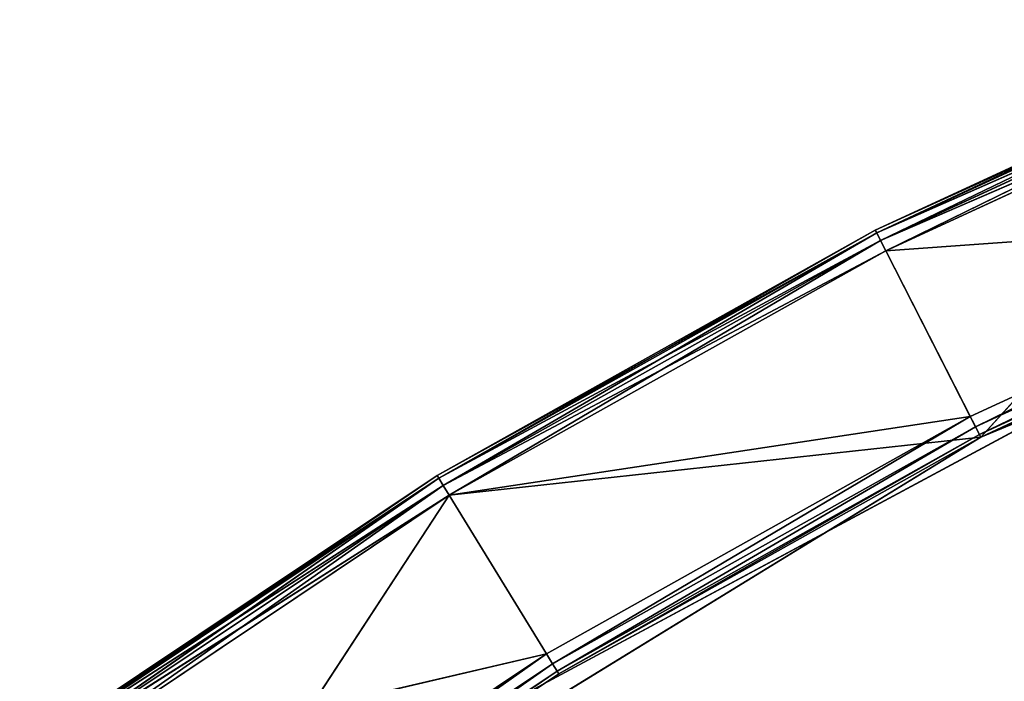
# Model space of a CAD drawing. Extents: x 173.5 to 228.5, y 0 to 55.3.
# Tile 142 of 256: x 184.8 to 189, y 50.1 to 52.9. Entities that reach past the tile are written whole.
import ezdxf

# ---------------------------------------------------------------- set-up
doc = ezdxf.new("R2010")
doc.units = 0
doc.header["$LTSCALE"] = 25.4
doc.layers.get('0').update_dxf_attribs({"color": 13, "linetype": 'CONTINUOUS'})

# ---------------------------------------------------------------- blocks, each defined once
blk = doc.blocks.new('EYE-S-5255-5256-5257-6836-')
at = {"color": 7}
for p, q in [((12.0337, 152.5542, 5.5675), (13.8519, 152.5676, 4.4127)), ((12.0337, 152.5542, 5.5675), (13.8519, 152.5676, 4.4127)), ((13.8519, 152.5676, 4.4127), (12.0631, 152.5676, 5.6079)), ((13.8519, 152.5676, 4.4127), (12.0631, 152.5676, 5.6079)), ((13.8519, 152.5676, 4.4127), (12.5921, 152.5676, 6.336)), ((12.5921, 152.5676, 6.336), (16.1376, 152.5676, 4.1633)), ((13.8519, 152.5676, 4.4127), (12.5921, 152.5676, 6.336)), ((12.5921, 152.5676, 6.336), (14.3222, 52.6676, 5.18)), ((12.5921, 152.5676, 6.336), (16.1376, 152.5676, 4.1633)), ((12.5921, 152.5676, 6.336), (14.3222, 52.6676, 5.18)), ((13.8258, 152.5542, 4.37), (15.7291, 152.5676, 3.3614)), ((13.8258, 152.5542, 4.37), (15.7291, 152.5676, 3.3614)), ((13.8258, 152.5542, 4.37), (13.8519, 152.5676, 4.4127)), ((13.8258, 152.5542, 4.37), (13.8519, 152.5676, 4.4127)), ((16.1376, 152.5676, 4.1633), (13.8519, 152.5676, 4.4127)), ((15.7291, 152.5676, 3.3614), (13.8519, 152.5676, 4.4127)), ((16.1376, 152.5676, 4.1633), (13.8519, 152.5676, 4.4127)), ((15.7291, 152.5676, 3.3614), (13.8519, 152.5676, 4.4127)), ((14.2179, 151.5676, 5.2442), (17.0924, 152.5676, 3.7007)), ((14.2179, 151.5676, 5.2442), (17.0924, 152.5676, 3.7007)), ((14.2179, 152.5676, 5.2442), (17.0924, 152.5676, 3.7007)), ((14.2179, 152.5676, 5.2442), (17.0924, 152.5676, 3.7007)), ((14.3222, 52.6676, 5.18), (16.1376, 152.5676, 4.1633)), ((14.3222, 52.6676, 5.18), (16.1376, 152.5676, 4.1633)), ((15.7064, 152.5542, 3.3169), (17.6829, 152.5676, 2.4607)), ((15.7064, 152.5542, 3.3169), (17.6829, 152.5676, 2.4607)), ((15.7064, 152.5542, 3.3169), (15.7291, 152.5676, 3.3614)), ((15.7064, 152.5542, 3.3169), (15.7291, 152.5676, 3.3614)), ((17.6829, 152.5676, 2.4607), (15.7291, 152.5676, 3.3614)), ((15.7291, 152.5676, 3.3614), (16.1376, 152.5676, 4.1633)), ((15.7291, 152.5676, 3.3614), (16.1376, 152.5676, 4.1633)), ((17.6829, 152.5676, 2.4607), (15.7291, 152.5676, 3.3614)), ((17.6829, 152.5676, 2.4607), (16.1376, 152.5676, 4.1633)), ((16.1376, 152.5676, 4.1633), (19.9794, 152.5676, 2.572)), ((17.6829, 152.5676, 2.4607), (16.1376, 152.5676, 4.1633)), ((16.1376, 152.5676, 4.1633), (18.0273, 52.6676, 3.2922)), ((16.1376, 152.5676, 4.1633), (19.9794, 152.5676, 2.572)), ((16.1376, 52.6676, 4.1633), (16.1376, 152.5676, 4.1633)), ((16.1376, 52.6676, 4.1633), (16.1376, 152.5676, 4.1633)), ((16.1376, 152.5676, 4.1633), (18.0273, 52.6676, 3.2922)), ((12.0043, 152.4677, 5.527), (13.8067, 152.5176, 4.3388)), ((12.0043, 152.4677, 5.527), (13.8067, 152.5176, 4.3388)), ((12.0122, 152.5176, 5.5379), (13.8258, 152.5542, 4.37)), ((12.0122, 152.5176, 5.5379), (13.8258, 152.5542, 4.37)), ((13.8067, 152.5176, 4.3388), (12.0122, 152.5176, 5.5379)), ((13.8067, 152.5176, 4.3388), (12.0122, 152.5176, 5.5379)), ((13.8258, 152.5542, 4.37), (12.0337, 152.5542, 5.5675)), ((13.8258, 152.5542, 4.37), (12.0337, 152.5542, 5.5675)), ((13.7997, 152.4677, 4.3274), (15.6897, 152.5176, 3.2843)), ((13.7997, 152.4677, 4.3274), (15.6897, 152.5176, 3.2843)), ((13.7997, 152.4677, 4.3274), (13.8067, 152.5176, 4.3388)), ((13.7997, 152.4677, 4.3274), (13.8067, 152.5176, 4.3388)), ((13.8067, 152.5176, 4.3388), (15.7064, 152.5542, 3.3169)), ((13.8067, 152.5176, 4.3388), (15.7064, 152.5542, 3.3169)), ((13.8067, 152.5176, 4.3388), (13.8258, 152.5542, 4.37)), ((13.8067, 152.5176, 4.3388), (13.8258, 152.5542, 4.37)), ((15.6897, 152.5176, 3.2843), (13.8067, 152.5176, 4.3388)), ((15.6897, 152.5176, 3.2843), (13.8067, 152.5176, 4.3388)), ((15.7064, 152.5542, 3.3169), (13.8258, 152.5542, 4.37)), ((15.7064, 152.5542, 3.3169), (13.8258, 152.5542, 4.37)), ((15.6837, 152.4677, 3.2723), (17.6497, 152.5176, 2.3807)), ((15.6837, 152.4677, 3.2723), (17.6497, 152.5176, 2.3807)), ((15.6837, 152.4677, 3.2723), (15.6897, 152.5176, 3.2843)), ((15.6837, 152.4677, 3.2723), (15.6897, 152.5176, 3.2843)), ((15.6897, 152.5176, 3.2843), (17.6637, 152.5542, 2.4145)), ((15.6897, 152.5176, 3.2843), (17.6637, 152.5542, 2.4145)), ((15.6897, 152.5176, 3.2843), (15.7064, 152.5542, 3.3169)), ((15.6897, 152.5176, 3.2843), (15.7064, 152.5542, 3.3169)), ((17.6497, 152.5176, 2.3807), (15.6897, 152.5176, 3.2843)), ((17.6497, 152.5176, 2.3807), (15.6897, 152.5176, 3.2843)), ((17.6637, 152.5542, 2.4145), (15.7064, 152.5542, 3.3169)), ((17.6637, 152.5542, 2.4145), (15.7064, 152.5542, 3.3169)), ((12.0043, 152.4677, 5.527), (13.7997, 52.6676, 4.3274)), ((12.0043, 152.4677, 5.527), (13.7997, 52.6676, 4.3274)), ((12.0043, 152.4677, 5.527), (13.7997, 152.4677, 4.3274)), ((12.0043, 152.4677, 5.527), (13.7997, 152.4677, 4.3274)), ((13.7997, 152.4677, 4.3274), (13.7997, 52.6676, 4.3274)), ((13.7997, 152.4677, 4.3274), (13.7997, 52.6676, 4.3274)), ((13.7997, 152.4677, 4.3274), (15.6837, 52.6676, 3.2723)), ((13.7997, 152.4677, 4.3274), (15.6837, 52.6676, 3.2723)), ((13.7997, 152.4677, 4.3274), (15.6837, 152.4677, 3.2723)), ((13.7997, 152.4677, 4.3274), (15.6837, 152.4677, 3.2723)), ((15.6837, 152.4677, 3.2723), (15.6837, 52.6676, 3.2723)), ((15.6837, 152.4677, 3.2723), (15.6837, 52.6676, 3.2723)), ((15.6837, 152.4677, 3.2723), (17.6446, 52.6676, 2.3683)), ((15.6837, 152.4677, 3.2723), (17.6446, 52.6676, 2.3683)), ((15.6837, 152.4677, 3.2723), (17.6446, 152.4677, 2.3683)), ((15.6837, 152.4677, 3.2723), (17.6446, 152.4677, 2.3683)), ((17.0924, 151.5676, 3.7007), (14.2179, 151.5676, 5.2442)), ((17.0924, 151.5676, 3.7007), (14.2179, 151.5676, 5.2442)), ((13.7997, 52.6676, 4.3274), (12.0043, 52.6676, 5.527)), ((13.7997, 52.6676, 4.3274), (12.0043, 52.6676, 5.527)), ((12.0122, 52.6176, 5.5379), (13.7997, 52.6676, 4.3274)), ((12.0122, 52.6176, 5.5379), (13.7997, 52.6676, 4.3274)), ((12.5921, 52.6676, 6.336), (14.3222, 52.6676, 5.18)), ((12.5921, 52.6676, 6.336), (14.3222, 52.6676, 5.18)), ((12.5921, 52.6676, 6.336), (14.3152, 52.6176, 5.1686)), ((12.5921, 52.6676, 6.336), (14.3152, 52.6176, 5.1686)), ((15.6837, 52.6676, 3.2723), (13.7997, 52.6676, 4.3274)), ((13.8067, 52.6176, 4.3388), (13.7997, 52.6676, 4.3274)), ((15.6837, 52.6676, 3.2723), (13.7997, 52.6676, 4.3274)), ((13.8067, 52.6176, 4.3388), (13.7997, 52.6676, 4.3274)), ((13.8067, 52.6176, 4.3388), (15.6837, 52.6676, 3.2723)), ((13.8067, 52.6176, 4.3388), (15.6837, 52.6676, 3.2723)), ((14.3222, 52.6676, 5.18), (14.3152, 52.6176, 5.1686)), ((14.3222, 52.6676, 5.18), (14.3152, 52.6176, 5.1686)), ((14.3222, 52.6676, 5.18), (16.1376, 52.6676, 4.1633)), ((14.3222, 52.6676, 5.18), (16.1376, 52.6676, 4.1633)), ((14.3222, 52.6676, 5.18), (16.1316, 52.6176, 4.1514)), ((14.3222, 52.6676, 5.18), (16.1316, 52.6176, 4.1514)), ((17.6446, 52.6676, 2.3683), (15.6837, 52.6676, 3.2723)), ((15.6897, 52.6176, 3.2843), (15.6837, 52.6676, 3.2723)), ((17.6446, 52.6676, 2.3683), (15.6837, 52.6676, 3.2723)), ((15.6897, 52.6176, 3.2843), (15.6837, 52.6676, 3.2723)), ((15.6897, 52.6176, 3.2843), (17.6446, 52.6676, 2.3683)), ((15.6897, 52.6176, 3.2843), (17.6446, 52.6676, 2.3683)), ((16.1376, 52.6676, 4.1633), (16.1316, 52.6176, 4.1514)), ((16.1376, 52.6676, 4.1633), (16.1316, 52.6176, 4.1514)), ((16.1376, 52.6676, 4.1633), (18.0273, 52.6676, 3.2922)), ((16.1376, 52.6676, 4.1633), (18.0273, 52.6676, 3.2922)), ((16.1376, 52.6676, 4.1633), (18.0222, 52.6176, 3.2798)), ((16.1376, 52.6676, 4.1633), (18.0222, 52.6176, 3.2798)), ((13.8067, 52.6176, 4.3388), (12.0122, 52.6176, 5.5379)), ((13.8067, 52.6176, 4.3388), (12.0122, 52.6176, 5.5379)), ((12.0337, 52.581, 5.5675), (13.8067, 52.6176, 4.3388)), ((12.0337, 52.581, 5.5675), (13.8067, 52.6176, 4.3388)), ((14.3152, 52.6176, 5.1686), (12.5842, 52.6176, 6.3252)), ((12.5842, 52.6176, 6.3252), (14.2961, 52.581, 5.1374)), ((12.5842, 52.6176, 6.3252), (14.2961, 52.581, 5.1374)), ((14.3152, 52.6176, 5.1686), (12.5842, 52.6176, 6.3252)), ((15.6897, 52.6176, 3.2843), (13.8067, 52.6176, 4.3388)), ((13.8258, 52.581, 4.37), (13.8067, 52.6176, 4.3388)), ((15.6897, 52.6176, 3.2843), (13.8067, 52.6176, 4.3388)), ((13.8258, 52.581, 4.37), (13.8067, 52.6176, 4.3388)), ((13.8258, 52.581, 4.37), (15.6897, 52.6176, 3.2843)), ((13.8258, 52.581, 4.37), (15.6897, 52.6176, 3.2843)), ((14.3152, 52.6176, 5.1686), (14.2961, 52.581, 5.1374)), ((14.3152, 52.6176, 5.1686), (14.2961, 52.581, 5.1374)), ((16.1316, 52.6176, 4.1514), (14.3152, 52.6176, 5.1686)), ((14.3152, 52.6176, 5.1686), (16.1149, 52.581, 4.1188)), ((14.3152, 52.6176, 5.1686), (16.1149, 52.581, 4.1188)), ((16.1316, 52.6176, 4.1514), (14.3152, 52.6176, 5.1686)), ((17.6497, 52.6176, 2.3807), (15.6897, 52.6176, 3.2843)), ((15.7064, 52.581, 3.3169), (15.6897, 52.6176, 3.2843)), ((17.6497, 52.6176, 2.3807), (15.6897, 52.6176, 3.2843)), ((15.7064, 52.581, 3.3169), (15.6897, 52.6176, 3.2843)), ((15.7064, 52.581, 3.3169), (17.6497, 52.6176, 2.3807)), ((15.7064, 52.581, 3.3169), (17.6497, 52.6176, 2.3807)), ((16.1316, 52.6176, 4.1514), (16.1149, 52.581, 4.1188)), ((16.1316, 52.6176, 4.1514), (16.1149, 52.581, 4.1188)), ((18.0222, 52.6176, 3.2798), (16.1316, 52.6176, 4.1514)), ((16.1316, 52.6176, 4.1514), (18.0081, 52.581, 3.246)), ((16.1316, 52.6176, 4.1514), (18.0081, 52.581, 3.246)), ((18.0222, 52.6176, 3.2798), (16.1316, 52.6176, 4.1514)), ((13.8258, 52.581, 4.37), (12.0337, 52.581, 5.5675)), ((13.8258, 52.581, 4.37), (12.0337, 52.581, 5.5675)), ((12.0631, 52.5676, 5.6079), (13.8258, 52.581, 4.37)), ((12.0631, 52.5676, 5.6079), (13.8258, 52.581, 4.37)), ((12.0631, 52.5676, 5.6079), (14.2699, 52.5676, 5.0948)), ((12.0631, 52.5676, 5.6079), (14.2699, 52.5676, 5.0948)), ((12.0631, 52.5676, 5.6079), (13.8519, 52.5676, 4.4127)), ((12.0631, 52.5676, 5.6079), (13.8519, 52.5676, 4.4127)), ((14.2699, 52.5676, 5.0948), (12.5333, 52.5676, 6.2551)), ((14.2699, 52.5676, 5.0948), (12.5333, 52.5676, 6.2551)), ((14.2961, 52.581, 5.1374), (12.5627, 52.581, 6.2956)), ((12.5627, 52.581, 6.2956), (14.2699, 52.5676, 5.0948)), ((12.5627, 52.581, 6.2956), (14.2699, 52.5676, 5.0948)), ((14.2961, 52.581, 5.1374), (12.5627, 52.581, 6.2956)), ((15.7064, 52.581, 3.3169), (13.8258, 52.581, 4.37)), ((13.8519, 52.5676, 4.4127), (13.8258, 52.581, 4.37)), ((15.7064, 52.581, 3.3169), (13.8258, 52.581, 4.37)), ((13.8519, 52.5676, 4.4127), (13.8258, 52.581, 4.37)), ((13.8519, 52.5676, 4.4127), (15.7064, 52.581, 3.3169)), ((13.8519, 52.5676, 4.4127), (15.7064, 52.581, 3.3169)), ((13.8519, 52.5676, 4.4127), (14.2699, 52.5676, 5.0948)), ((13.8519, 52.5676, 4.4127), (14.2699, 52.5676, 5.0948)), ((13.8519, 52.5676, 4.4127), (16.0922, 52.5676, 4.0742)), ((13.8519, 52.5676, 4.4127), (16.0922, 52.5676, 4.0742)), ((13.8519, 52.5676, 4.4127), (15.7291, 52.5676, 3.3614)), ((13.8519, 52.5676, 4.4127), (15.7291, 52.5676, 3.3614)), ((14.2961, 52.581, 5.1374), (14.2699, 52.5676, 5.0948)), ((14.2961, 52.581, 5.1374), (14.2699, 52.5676, 5.0948)), ((16.0922, 52.5676, 4.0742), (14.2699, 52.5676, 5.0948)), ((16.0922, 52.5676, 4.0742), (14.2699, 52.5676, 5.0948)), ((16.1149, 52.581, 4.1188), (14.2961, 52.581, 5.1374)), ((14.2961, 52.581, 5.1374), (16.0922, 52.5676, 4.0742)), ((14.2961, 52.581, 5.1374), (16.0922, 52.5676, 4.0742)), ((16.1149, 52.581, 4.1188), (14.2961, 52.581, 5.1374)), ((17.6637, 52.581, 2.4145), (15.7064, 52.581, 3.3169)), ((15.7291, 52.5676, 3.3614), (15.7064, 52.581, 3.3169)), ((17.6637, 52.581, 2.4145), (15.7064, 52.581, 3.3169)), ((15.7291, 52.5676, 3.3614), (15.7064, 52.581, 3.3169)), ((15.7291, 52.5676, 3.3614), (17.6637, 52.581, 2.4145)), ((15.7291, 52.5676, 3.3614), (17.6637, 52.581, 2.4145)), ((15.7291, 52.5676, 3.3614), (16.0922, 52.5676, 4.0742)), ((15.7291, 52.5676, 3.3614), (16.0922, 52.5676, 4.0742)), ((15.7291, 52.5676, 3.3614), (17.989, 52.5676, 3.1998)), ((15.7291, 52.5676, 3.3614), (17.989, 52.5676, 3.1998)), ((15.7291, 52.5676, 3.3614), (17.6829, 52.5676, 2.4607)), ((15.7291, 52.5676, 3.3614), (17.6829, 52.5676, 2.4607)), ((16.1149, 52.581, 4.1188), (16.0922, 52.5676, 4.0742)), ((16.1149, 52.581, 4.1188), (16.0922, 52.5676, 4.0742)), ((17.989, 52.5676, 3.1998), (16.0922, 52.5676, 4.0742)), ((17.989, 52.5676, 3.1998), (16.0922, 52.5676, 4.0742)), ((18.0081, 52.581, 3.246), (16.1149, 52.581, 4.1188)), ((16.1149, 52.581, 4.1188), (17.989, 52.5676, 3.1998)), ((16.1149, 52.581, 4.1188), (17.989, 52.5676, 3.1998)), ((18.0081, 52.581, 3.246), (16.1149, 52.581, 4.1188))]:
    blk.add_line(p, q, dxfattribs=at)
mesh = blk.add_polyface(dxfattribs=at)
corners = [(12.0337, 152.5542, 5.5675), (13.8519, 152.5676, 4.4127), (13.8258, 152.5542, 4.37)]
mesh.append_faces([[corners[k] for k in face] for face in [(0, 1, 2)]], dxfattribs={"color": 7})
mesh = blk.add_polyface(dxfattribs=at)
corners = [(12.0631, 152.5676, 5.6079), (13.8519, 152.5676, 4.4127), (12.0337, 152.5542, 5.5675)]
mesh.append_faces([[corners[k] for k in face] for face in [(0, 1, 2)]], dxfattribs={"color": 7})
mesh = blk.add_polyface(dxfattribs=at)
corners = [(12.5921, 152.5676, 6.336), (13.8519, 152.5676, 4.4127), (12.0631, 152.5676, 5.6079)]
mesh.append_faces([[corners[k] for k in face] for face in [(0, 1, 2)]], dxfattribs={"color": 7})
mesh = blk.add_polyface(dxfattribs=at)
corners = [(12.5921, 152.5676, 6.336), (16.1376, 152.5676, 4.1633), (13.8519, 152.5676, 4.4127)]
mesh.append_faces([[corners[k] for k in face] for face in [(0, 1, 2)]], dxfattribs={"color": 7})
mesh = blk.add_polyface(dxfattribs=at)
corners = [(16.1376, 152.5676, 4.1633), (12.5921, 152.5676, 6.336), (14.3222, 52.6676, 5.18)]
mesh.append_faces([[corners[k] for k in face] for face in [(0, 1, 2)]], dxfattribs={"color": 7})
mesh = blk.add_polyface(dxfattribs=at)
corners = [(14.3222, 52.6676, 5.18), (12.5921, 152.5676, 6.336), (12.5921, 52.6676, 6.336)]
mesh.append_faces([[corners[k] for k in face] for face in [(0, 1, 2)]], dxfattribs={"color": 7})
mesh = blk.add_polyface(dxfattribs=at)
corners = [(13.8258, 152.5542, 4.37), (15.7291, 152.5676, 3.3614), (15.7064, 152.5542, 3.3169)]
mesh.append_faces([[corners[k] for k in face] for face in [(0, 1, 2)]], dxfattribs={"color": 7})
mesh = blk.add_polyface(dxfattribs=at)
corners = [(13.8519, 152.5676, 4.4127), (15.7291, 152.5676, 3.3614), (13.8258, 152.5542, 4.37)]
mesh.append_faces([[corners[k] for k in face] for face in [(0, 1, 2)]], dxfattribs={"color": 7})
mesh = blk.add_polyface(dxfattribs=at)
corners = [(13.8519, 152.5676, 4.4127), (16.1376, 152.5676, 4.1633), (15.7291, 152.5676, 3.3614)]
mesh.append_faces([[corners[k] for k in face] for face in [(0, 1, 2)]], dxfattribs={"color": 7})
mesh = blk.add_polyface(dxfattribs=at)
corners = [(17.0924, 151.5676, 3.7007), (14.2179, 151.5676, 5.2442), (17.0924, 152.5676, 3.7007)]
mesh.append_faces([[corners[k] for k in face] for face in [(0, 1, 2)]], dxfattribs={"color": 7})
mesh = blk.add_polyface(dxfattribs=at)
corners = [(17.0924, 152.5676, 3.7007), (14.2179, 151.5676, 5.2442), (14.2179, 152.5676, 5.2442)]
mesh.append_faces([[corners[k] for k in face] for face in [(0, 1, 2)]], dxfattribs={"color": 7})
mesh = blk.add_polyface(dxfattribs=at)
corners = [(26.2159, 152.5676, 23.7206), (17.0924, 152.5676, 3.7007), (14.2179, 152.5676, 5.2442)]
mesh.append_faces([[corners[k] for k in face] for face in [(0, 1, 2)]], dxfattribs={"color": 7})
mesh = blk.add_polyface(dxfattribs=at)
corners = [(16.1376, 152.5676, 4.1633), (14.3222, 52.6676, 5.18), (16.1376, 52.6676, 4.1633)]
mesh.append_faces([[corners[k] for k in face] for face in [(0, 1, 2)]], dxfattribs={"color": 7})
mesh = blk.add_polyface(dxfattribs=at)
corners = [(15.7064, 152.5542, 3.3169), (17.6829, 152.5676, 2.4607), (17.6637, 152.5542, 2.4145)]
mesh.append_faces([[corners[k] for k in face] for face in [(0, 1, 2)]], dxfattribs={"color": 7})
mesh = blk.add_polyface(dxfattribs=at)
corners = [(15.7291, 152.5676, 3.3614), (17.6829, 152.5676, 2.4607), (15.7064, 152.5542, 3.3169)]
mesh.append_faces([[corners[k] for k in face] for face in [(0, 1, 2)]], dxfattribs={"color": 7})
mesh = blk.add_polyface(dxfattribs=at)
corners = [(16.1376, 152.5676, 4.1633), (17.6829, 152.5676, 2.4607), (15.7291, 152.5676, 3.3614)]
mesh.append_faces([[corners[k] for k in face] for face in [(0, 1, 2)]], dxfattribs={"color": 7})
mesh = blk.add_polyface(dxfattribs=at)
corners = [(16.1376, 152.5676, 4.1633), (19.9794, 152.5676, 2.572), (17.6829, 152.5676, 2.4607)]
mesh.append_faces([[corners[k] for k in face] for face in [(0, 1, 2)]], dxfattribs={"color": 7})
mesh = blk.add_polyface(dxfattribs=at)
corners = [(19.9794, 152.5676, 2.572), (16.1376, 152.5676, 4.1633), (18.0273, 52.6676, 3.2922)]
mesh.append_faces([[corners[k] for k in face] for face in [(0, 1, 2)]], dxfattribs={"color": 7})
mesh = blk.add_polyface(dxfattribs=at)
corners = [(18.0273, 52.6676, 3.2922), (16.1376, 152.5676, 4.1633), (16.1376, 52.6676, 4.1633)]
mesh.append_faces([[corners[k] for k in face] for face in [(0, 1, 2)]], dxfattribs={"color": 7})
mesh = blk.add_polyface(dxfattribs=at)
corners = [(13.8067, 152.5176, 4.3388), (13.7997, 152.4677, 4.3274), (12.0043, 152.4677, 5.527)]
mesh.append_faces([[corners[k] for k in face] for face in [(0, 1, 2)]], dxfattribs={"color": 7})
mesh = blk.add_polyface(dxfattribs=at)
corners = [(13.8067, 152.5176, 4.3388), (12.0043, 152.4677, 5.527), (12.0122, 152.5176, 5.5379)]
mesh.append_faces([[corners[k] for k in face] for face in [(0, 1, 2)]], dxfattribs={"color": 7})
mesh = blk.add_polyface(dxfattribs=at)
corners = [(12.0122, 152.5176, 5.5379), (13.8258, 152.5542, 4.37), (13.8067, 152.5176, 4.3388)]
mesh.append_faces([[corners[k] for k in face] for face in [(0, 1, 2)]], dxfattribs={"color": 7})
mesh = blk.add_polyface(dxfattribs=at)
corners = [(12.0337, 152.5542, 5.5675), (13.8258, 152.5542, 4.37), (12.0122, 152.5176, 5.5379)]
mesh.append_faces([[corners[k] for k in face] for face in [(0, 1, 2)]], dxfattribs={"color": 7})
mesh = blk.add_polyface(dxfattribs=at)
corners = [(15.6897, 152.5176, 3.2843), (15.6837, 152.4677, 3.2723), (13.7997, 152.4677, 4.3274)]
mesh.append_faces([[corners[k] for k in face] for face in [(0, 1, 2)]], dxfattribs={"color": 7})
mesh = blk.add_polyface(dxfattribs=at)
corners = [(15.6897, 152.5176, 3.2843), (13.7997, 152.4677, 4.3274), (13.8067, 152.5176, 4.3388)]
mesh.append_faces([[corners[k] for k in face] for face in [(0, 1, 2)]], dxfattribs={"color": 7})
mesh = blk.add_polyface(dxfattribs=at)
corners = [(13.8067, 152.5176, 4.3388), (15.7064, 152.5542, 3.3169), (15.6897, 152.5176, 3.2843)]
mesh.append_faces([[corners[k] for k in face] for face in [(0, 1, 2)]], dxfattribs={"color": 7})
mesh = blk.add_polyface(dxfattribs=at)
corners = [(13.8258, 152.5542, 4.37), (15.7064, 152.5542, 3.3169), (13.8067, 152.5176, 4.3388)]
mesh.append_faces([[corners[k] for k in face] for face in [(0, 1, 2)]], dxfattribs={"color": 7})
mesh = blk.add_polyface(dxfattribs=at)
corners = [(17.6497, 152.5176, 2.3807), (17.6446, 152.4677, 2.3683), (15.6837, 152.4677, 3.2723)]
mesh.append_faces([[corners[k] for k in face] for face in [(0, 1, 2)]], dxfattribs={"color": 7})
mesh = blk.add_polyface(dxfattribs=at)
corners = [(17.6497, 152.5176, 2.3807), (15.6837, 152.4677, 3.2723), (15.6897, 152.5176, 3.2843)]
mesh.append_faces([[corners[k] for k in face] for face in [(0, 1, 2)]], dxfattribs={"color": 7})
mesh = blk.add_polyface(dxfattribs=at)
corners = [(15.6897, 152.5176, 3.2843), (17.6637, 152.5542, 2.4145), (17.6497, 152.5176, 2.3807)]
mesh.append_faces([[corners[k] for k in face] for face in [(0, 1, 2)]], dxfattribs={"color": 7})
mesh = blk.add_polyface(dxfattribs=at)
corners = [(15.7064, 152.5542, 3.3169), (17.6637, 152.5542, 2.4145), (15.6897, 152.5176, 3.2843)]
mesh.append_faces([[corners[k] for k in face] for face in [(0, 1, 2)]], dxfattribs={"color": 7})
mesh = blk.add_polyface(dxfattribs=at)
corners = [(13.7997, 52.6676, 4.3274), (12.0043, 52.6676, 5.527), (12.0043, 152.4677, 5.527)]
mesh.append_faces([[corners[k] for k in face] for face in [(0, 1, 2)]], dxfattribs={"color": 7})
mesh = blk.add_polyface(dxfattribs=at)
corners = [(13.7997, 52.6676, 4.3274), (12.0043, 152.4677, 5.527), (13.7997, 152.4677, 4.3274)]
mesh.append_faces([[corners[k] for k in face] for face in [(0, 1, 2)]], dxfattribs={"color": 7})
mesh = blk.add_polyface(dxfattribs=at)
corners = [(15.6837, 52.6676, 3.2723), (13.7997, 52.6676, 4.3274), (13.7997, 152.4677, 4.3274)]
mesh.append_faces([[corners[k] for k in face] for face in [(0, 1, 2)]], dxfattribs={"color": 7})
mesh = blk.add_polyface(dxfattribs=at)
corners = [(15.6837, 52.6676, 3.2723), (13.7997, 152.4677, 4.3274), (15.6837, 152.4677, 3.2723)]
mesh.append_faces([[corners[k] for k in face] for face in [(0, 1, 2)]], dxfattribs={"color": 7})
mesh = blk.add_polyface(dxfattribs=at)
corners = [(17.6446, 52.6676, 2.3683), (15.6837, 52.6676, 3.2723), (15.6837, 152.4677, 3.2723)]
mesh.append_faces([[corners[k] for k in face] for face in [(0, 1, 2)]], dxfattribs={"color": 7})
mesh = blk.add_polyface(dxfattribs=at)
corners = [(17.6446, 52.6676, 2.3683), (15.6837, 152.4677, 3.2723), (17.6446, 152.4677, 2.3683)]
mesh.append_faces([[corners[k] for k in face] for face in [(0, 1, 2)]], dxfattribs={"color": 7})
mesh = blk.add_polyface(dxfattribs=at)
corners = [(26.2159, 151.5676, 23.7206), (14.2179, 151.5676, 5.2442), (17.0924, 151.5676, 3.7007)]
mesh.append_faces([[corners[k] for k in face] for face in [(0, 1, 2)]], dxfattribs={"color": 7})
mesh = blk.add_polyface(dxfattribs=at)
corners = [(13.7997, 52.6676, 4.3274), (12.0122, 52.6176, 5.5379), (12.0043, 52.6676, 5.527)]
mesh.append_faces([[corners[k] for k in face] for face in [(0, 1, 2)]], dxfattribs={"color": 7})
mesh = blk.add_polyface(dxfattribs=at)
corners = [(13.8067, 52.6176, 4.3388), (12.0122, 52.6176, 5.5379), (13.7997, 52.6676, 4.3274)]
mesh.append_faces([[corners[k] for k in face] for face in [(0, 1, 2)]], dxfattribs={"color": 7})
mesh = blk.add_polyface(dxfattribs=at)
corners = [(14.3152, 52.6176, 5.1686), (12.5921, 52.6676, 6.336), (12.5842, 52.6176, 6.3252)]
mesh.append_faces([[corners[k] for k in face] for face in [(0, 1, 2)]], dxfattribs={"color": 7})
mesh = blk.add_polyface(dxfattribs=at)
corners = [(14.3222, 52.6676, 5.18), (12.5921, 52.6676, 6.336), (14.3152, 52.6176, 5.1686)]
mesh.append_faces([[corners[k] for k in face] for face in [(0, 1, 2)]], dxfattribs={"color": 7})
mesh = blk.add_polyface(dxfattribs=at)
corners = [(15.6837, 52.6676, 3.2723), (13.8067, 52.6176, 4.3388), (13.7997, 52.6676, 4.3274)]
mesh.append_faces([[corners[k] for k in face] for face in [(0, 1, 2)]], dxfattribs={"color": 7})
mesh = blk.add_polyface(dxfattribs=at)
corners = [(15.6897, 52.6176, 3.2843), (13.8067, 52.6176, 4.3388), (15.6837, 52.6676, 3.2723)]
mesh.append_faces([[corners[k] for k in face] for face in [(0, 1, 2)]], dxfattribs={"color": 7})
mesh = blk.add_polyface(dxfattribs=at)
corners = [(16.1316, 52.6176, 4.1514), (14.3222, 52.6676, 5.18), (14.3152, 52.6176, 5.1686)]
mesh.append_faces([[corners[k] for k in face] for face in [(0, 1, 2)]], dxfattribs={"color": 7})
mesh = blk.add_polyface(dxfattribs=at)
corners = [(16.1376, 52.6676, 4.1633), (14.3222, 52.6676, 5.18), (16.1316, 52.6176, 4.1514)]
mesh.append_faces([[corners[k] for k in face] for face in [(0, 1, 2)]], dxfattribs={"color": 7})
mesh = blk.add_polyface(dxfattribs=at)
corners = [(17.6446, 52.6676, 2.3683), (15.6897, 52.6176, 3.2843), (15.6837, 52.6676, 3.2723)]
mesh.append_faces([[corners[k] for k in face] for face in [(0, 1, 2)]], dxfattribs={"color": 7})
mesh = blk.add_polyface(dxfattribs=at)
corners = [(17.6497, 52.6176, 2.3807), (15.6897, 52.6176, 3.2843), (17.6446, 52.6676, 2.3683)]
mesh.append_faces([[corners[k] for k in face] for face in [(0, 1, 2)]], dxfattribs={"color": 7})
mesh = blk.add_polyface(dxfattribs=at)
corners = [(18.0222, 52.6176, 3.2798), (16.1376, 52.6676, 4.1633), (16.1316, 52.6176, 4.1514)]
mesh.append_faces([[corners[k] for k in face] for face in [(0, 1, 2)]], dxfattribs={"color": 7})
mesh = blk.add_polyface(dxfattribs=at)
corners = [(18.0273, 52.6676, 3.2922), (16.1376, 52.6676, 4.1633), (18.0222, 52.6176, 3.2798)]
mesh.append_faces([[corners[k] for k in face] for face in [(0, 1, 2)]], dxfattribs={"color": 7})
mesh = blk.add_polyface(dxfattribs=at)
corners = [(12.0337, 52.581, 5.5675), (12.0122, 52.6176, 5.5379), (13.8067, 52.6176, 4.3388)]
mesh.append_faces([[corners[k] for k in face] for face in [(0, 1, 2)]], dxfattribs={"color": 7})
mesh = blk.add_polyface(dxfattribs=at)
corners = [(12.0337, 52.581, 5.5675), (13.8067, 52.6176, 4.3388), (13.8258, 52.581, 4.37)]
mesh.append_faces([[corners[k] for k in face] for face in [(0, 1, 2)]], dxfattribs={"color": 7})
mesh = blk.add_polyface(dxfattribs=at)
corners = [(12.5842, 52.6176, 6.3252), (12.5627, 52.581, 6.2956), (14.2961, 52.581, 5.1374)]
mesh.append_faces([[corners[k] for k in face] for face in [(0, 1, 2)]], dxfattribs={"color": 7})
mesh = blk.add_polyface(dxfattribs=at)
corners = [(12.5842, 52.6176, 6.3252), (14.2961, 52.581, 5.1374), (14.3152, 52.6176, 5.1686)]
mesh.append_faces([[corners[k] for k in face] for face in [(0, 1, 2)]], dxfattribs={"color": 7})
mesh = blk.add_polyface(dxfattribs=at)
corners = [(13.8258, 52.581, 4.37), (13.8067, 52.6176, 4.3388), (15.6897, 52.6176, 3.2843)]
mesh.append_faces([[corners[k] for k in face] for face in [(0, 1, 2)]], dxfattribs={"color": 7})
mesh = blk.add_polyface(dxfattribs=at)
corners = [(13.8258, 52.581, 4.37), (15.6897, 52.6176, 3.2843), (15.7064, 52.581, 3.3169)]
mesh.append_faces([[corners[k] for k in face] for face in [(0, 1, 2)]], dxfattribs={"color": 7})
mesh = blk.add_polyface(dxfattribs=at)
corners = [(14.3152, 52.6176, 5.1686), (14.2961, 52.581, 5.1374), (16.1149, 52.581, 4.1188)]
mesh.append_faces([[corners[k] for k in face] for face in [(0, 1, 2)]], dxfattribs={"color": 7})
mesh = blk.add_polyface(dxfattribs=at)
corners = [(14.3152, 52.6176, 5.1686), (16.1149, 52.581, 4.1188), (16.1316, 52.6176, 4.1514)]
mesh.append_faces([[corners[k] for k in face] for face in [(0, 1, 2)]], dxfattribs={"color": 7})
mesh = blk.add_polyface(dxfattribs=at)
corners = [(15.7064, 52.581, 3.3169), (15.6897, 52.6176, 3.2843), (17.6497, 52.6176, 2.3807)]
mesh.append_faces([[corners[k] for k in face] for face in [(0, 1, 2)]], dxfattribs={"color": 7})
mesh = blk.add_polyface(dxfattribs=at)
corners = [(15.7064, 52.581, 3.3169), (17.6497, 52.6176, 2.3807), (17.6637, 52.581, 2.4145)]
mesh.append_faces([[corners[k] for k in face] for face in [(0, 1, 2)]], dxfattribs={"color": 7})
mesh = blk.add_polyface(dxfattribs=at)
corners = [(16.1316, 52.6176, 4.1514), (16.1149, 52.581, 4.1188), (18.0081, 52.581, 3.246)]
mesh.append_faces([[corners[k] for k in face] for face in [(0, 1, 2)]], dxfattribs={"color": 7})
mesh = blk.add_polyface(dxfattribs=at)
corners = [(16.1316, 52.6176, 4.1514), (18.0081, 52.581, 3.246), (18.0222, 52.6176, 3.2798)]
mesh.append_faces([[corners[k] for k in face] for face in [(0, 1, 2)]], dxfattribs={"color": 7})
mesh = blk.add_polyface(dxfattribs=at)
corners = [(12.0631, 52.5676, 5.6079), (12.0337, 52.581, 5.5675), (13.8258, 52.581, 4.37)]
mesh.append_faces([[corners[k] for k in face] for face in [(0, 1, 2)]], dxfattribs={"color": 7})
mesh = blk.add_polyface(dxfattribs=at)
corners = [(12.0631, 52.5676, 5.6079), (13.8258, 52.581, 4.37), (13.8519, 52.5676, 4.4127)]
mesh.append_faces([[corners[k] for k in face] for face in [(0, 1, 2)]], dxfattribs={"color": 7})
mesh = blk.add_polyface(dxfattribs=at)
corners = [(12.5333, 52.5676, 6.2551), (12.0631, 52.5676, 5.6079), (14.2699, 52.5676, 5.0948)]
mesh.append_faces([[corners[k] for k in face] for face in [(0, 1, 2)]], dxfattribs={"color": 7})
mesh = blk.add_polyface(dxfattribs=at)
corners = [(12.0631, 52.5676, 5.6079), (13.8519, 52.5676, 4.4127), (14.2699, 52.5676, 5.0948)]
mesh.append_faces([[corners[k] for k in face] for face in [(0, 1, 2)]], dxfattribs={"color": 7})
mesh = blk.add_polyface(dxfattribs=at)
corners = [(12.5627, 52.581, 6.2956), (12.5333, 52.5676, 6.2551), (14.2699, 52.5676, 5.0948)]
mesh.append_faces([[corners[k] for k in face] for face in [(0, 1, 2)]], dxfattribs={"color": 7})
mesh = blk.add_polyface(dxfattribs=at)
corners = [(12.5627, 52.581, 6.2956), (14.2699, 52.5676, 5.0948), (14.2961, 52.581, 5.1374)]
mesh.append_faces([[corners[k] for k in face] for face in [(0, 1, 2)]], dxfattribs={"color": 7})
mesh = blk.add_polyface(dxfattribs=at)
corners = [(13.8519, 52.5676, 4.4127), (13.8258, 52.581, 4.37), (15.7064, 52.581, 3.3169)]
mesh.append_faces([[corners[k] for k in face] for face in [(0, 1, 2)]], dxfattribs={"color": 7})
mesh = blk.add_polyface(dxfattribs=at)
corners = [(13.8519, 52.5676, 4.4127), (15.7064, 52.581, 3.3169), (15.7291, 52.5676, 3.3614)]
mesh.append_faces([[corners[k] for k in face] for face in [(0, 1, 2)]], dxfattribs={"color": 7})
mesh = blk.add_polyface(dxfattribs=at)
corners = [(14.2699, 52.5676, 5.0948), (13.8519, 52.5676, 4.4127), (16.0922, 52.5676, 4.0742)]
mesh.append_faces([[corners[k] for k in face] for face in [(0, 1, 2)]], dxfattribs={"color": 7})
mesh = blk.add_polyface(dxfattribs=at)
corners = [(13.8519, 52.5676, 4.4127), (15.7291, 52.5676, 3.3614), (16.0922, 52.5676, 4.0742)]
mesh.append_faces([[corners[k] for k in face] for face in [(0, 1, 2)]], dxfattribs={"color": 7})
mesh = blk.add_polyface(dxfattribs=at)
corners = [(14.2961, 52.581, 5.1374), (14.2699, 52.5676, 5.0948), (16.0922, 52.5676, 4.0742)]
mesh.append_faces([[corners[k] for k in face] for face in [(0, 1, 2)]], dxfattribs={"color": 7})
mesh = blk.add_polyface(dxfattribs=at)
corners = [(14.2961, 52.581, 5.1374), (16.0922, 52.5676, 4.0742), (16.1149, 52.581, 4.1188)]
mesh.append_faces([[corners[k] for k in face] for face in [(0, 1, 2)]], dxfattribs={"color": 7})
mesh = blk.add_polyface(dxfattribs=at)
corners = [(15.7291, 52.5676, 3.3614), (15.7064, 52.581, 3.3169), (17.6637, 52.581, 2.4145)]
mesh.append_faces([[corners[k] for k in face] for face in [(0, 1, 2)]], dxfattribs={"color": 7})
mesh = blk.add_polyface(dxfattribs=at)
corners = [(15.7291, 52.5676, 3.3614), (17.6637, 52.581, 2.4145), (17.6829, 52.5676, 2.4607)]
mesh.append_faces([[corners[k] for k in face] for face in [(0, 1, 2)]], dxfattribs={"color": 7})
mesh = blk.add_polyface(dxfattribs=at)
corners = [(16.0922, 52.5676, 4.0742), (15.7291, 52.5676, 3.3614), (17.989, 52.5676, 3.1998)]
mesh.append_faces([[corners[k] for k in face] for face in [(0, 1, 2)]], dxfattribs={"color": 7})
mesh = blk.add_polyface(dxfattribs=at)
corners = [(15.7291, 52.5676, 3.3614), (17.6829, 52.5676, 2.4607), (17.989, 52.5676, 3.1998)]
mesh.append_faces([[corners[k] for k in face] for face in [(0, 1, 2)]], dxfattribs={"color": 7})
mesh = blk.add_polyface(dxfattribs=at)
corners = [(16.1149, 52.581, 4.1188), (16.0922, 52.5676, 4.0742), (17.989, 52.5676, 3.1998)]
mesh.append_faces([[corners[k] for k in face] for face in [(0, 1, 2)]], dxfattribs={"color": 7})
mesh = blk.add_polyface(dxfattribs=at)
corners = [(16.1149, 52.581, 4.1188), (17.989, 52.5676, 3.1998), (18.0081, 52.581, 3.246)]
mesh.append_faces([[corners[k] for k in face] for face in [(0, 1, 2)]], dxfattribs={"color": 7})

msp = doc.modelspace()

# ---------------------------------------------------------------- block references
at = {"color": 0, "extrusion": (0, -1, -3.33067e-16)}
msp.add_blockref('EYE-S-5255-5256-5257-6836-', (172.7983, 791.4834, -55.275), dxfattribs=at)

doc.saveas('drawing.dxf')
